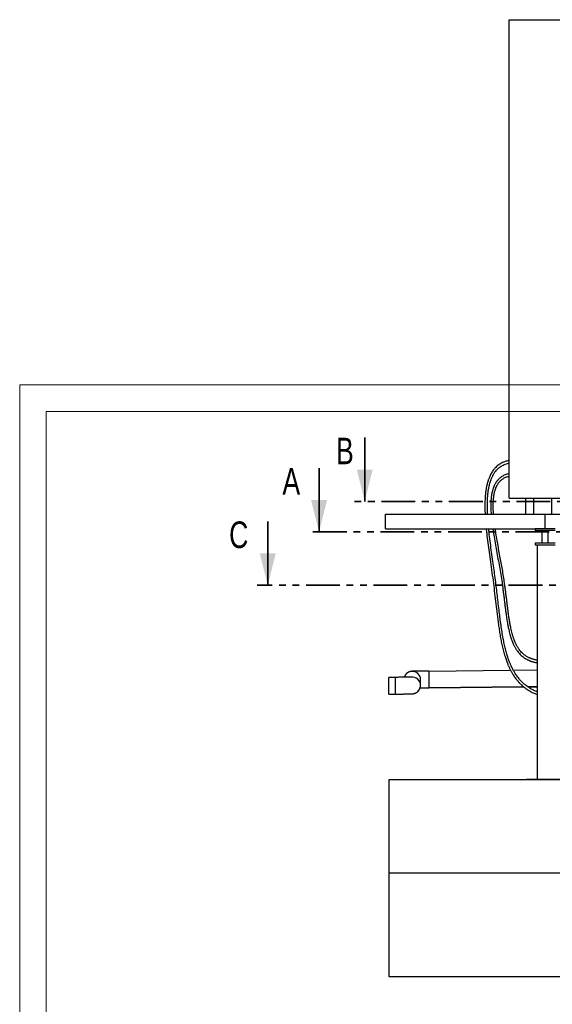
# Model space of a CAD drawing. Header units: millimetres. Extents: x 0 to 844, y 0 to 663.
# Tile 16 of 87: x 0 to 100, y 477 to 663. Entities that reach past the tile are written whole.
import ezdxf

# ---------------------------------------------------------------- set-up
doc = ezdxf.new("R2010")
doc.units = ezdxf.units.MM
doc.linetypes.add('PHANTOM', pattern=[12.7, 6.35, -1.27, 1.27, -1.27, 1.27, -1.27])
doc.layers.add('TRAIT-FORT', color=4, linetype='Continuous', lineweight=25)
doc.styles.add('SLDTEXTSTYLE0', font='TXT', dxfattribs={"width": 0.75})

msp = doc.modelspace()

# ---------------------------------------------------------------- linework, layer by layer
at = {"color": 7, "linetype": 'Continuous', "lineweight": 18}
for p, q in [((841, 594), (0, 594)), ((0, 594), (0, 0)), ((5, 589), (5, 5)), ((836, 589), (5, 589))]:
    msp.add_line(p, q, dxfattribs=at)
at = {"color": 7, "linetype": 'Continuous', "lineweight": 35}
for p, q in [((64.9045, 584.0743), (64.9045, 572.0743)), ((56.3139, 578.3473), (56.3139, 566.3473)), ((46.6621, 568.3074), (46.6621, 556.3074))]:
    msp.add_line(p, q, dxfattribs=at)
at = {"color": 7, "linetype": 'PHANTOM', "lineweight": 35}
for p, q in [((264.8992, 572.0743), (62.9045, 572.0743)), ((277.4198, 566.3473), (54.3139, 566.3473)), ((288.815, 556.3074), (44.6621, 556.3074))]:
    msp.add_line(p, q, dxfattribs=at)
at = {"color": 7, "linetype": 'Continuous', "lineweight": 35}
for points in [[(64.9045, 572.0743), (66.4045, 578.0743), (63.4045, 578.0743)], [(56.3139, 566.3473), (57.8139, 572.3473), (54.8139, 572.3473)], [(46.6621, 556.3074), (48.1621, 562.3074), (45.1621, 562.3074)]]:
    msp.add_solid(points, dxfattribs=at)
at = {"layer": 'TRAIT-FORT', "color": 4, "linetype": 'Continuous', "lineweight": 25}
for p, q in [((92.0889, 572.6917), (92.0889, 662.6917)), ((92.0889, 662.6917), (152.0889, 662.6917)), ((92.0889, 572.6917), (152.0889, 572.6917)), ((95.1235, 572.6917), (95.1235, 569.6917)), ((96.711, 569.6917), (96.711, 572.6917)), ((100.0448, 572.6917), (100.0448, 569.6917)), ((68.8275, 566.9417), (68.8275, 569.6917)), ((68.8275, 569.6917), (98.8275, 569.6917)), ((98.8275, 569.6917), (128.8275, 569.6917)), ((98.8275, 566.9417), (98.8275, 569.6917)), ((98.8275, 566.9417), (98.8275, 569.6917)), ((68.8275, 566.9417), (96.9525, 566.9417)), ((96.9525, 566.9417), (96.9525, 566.5917)), ((100.7025, 566.9417), (96.9525, 566.9417)), ((100.7025, 566.5917), (96.9525, 566.5917)), ((98.2275, 566.5917), (98.2275, 564.2917)), ((99.4275, 564.2917), (99.4275, 566.5917)), ((96.9525, 564.2917), (96.9525, 563.9417)), ((96.9525, 564.2917), (100.7025, 564.2917)), ((96.9525, 563.9417), (100.7025, 563.9417)), ((97.3275, 563.9417), (97.3275, 519.7917)), ((70.6949, 538.9838), (69.4194, 538.9711)), ((70.6949, 535.8352), (70.6949, 538.9838)), ((76.9722, 540.1652), (92.3333, 540.3188)), ((92.8567, 540.324), (97.3275, 540.3687)), ((76.9721, 537.0283), (94.7963, 537.2066)), ((94.8128, 537.1928), (76.9722, 537.0144)), ((95.5599, 537.2142), (97.3275, 537.2319)), ((97.3275, 537.2179), (95.5805, 537.2005)), ((69.4194, 535.8225), (70.6949, 535.8352)), ((95.3275, 519.6917), (69.4194, 519.6917)), ((69.4194, 519.6917), (69.4194, 502.1917)), ((102.3275, 519.7917), (95.3275, 519.7917)), ((95.3275, 519.6917), (95.3275, 519.7917)), ((102.3275, 519.6917), (95.3275, 519.6917)), ((69.4194, 502.1917), (270.2058, 502.1917)), ((69.4194, 502.1917), (69.4194, 482.7185)), ((69.4194, 482.7185), (270.2058, 482.7185))]:
    msp.add_line(p, q, dxfattribs=at)
for centre, radius, start, end in [((73.8337, 538.541), 1.5742, 354.869902, 132.453977), ((73.8335, 537.4723), 1.5742, 359.998395, 97.742665), ((73.8334, 537.4723), 1.5743, 312.189828, 0.00029)]:
    msp.add_arc(centre, radius, start, end, dxfattribs=at)
for points, knots in [([(92.0889, 579.7922), (92.0851, 579.7915), (92.0367, 579.7824), (91.9429, 579.7618), (91.7235, 579.7103), (91.412, 579.6207), (91.0088, 579.4704), (90.6316, 579.2896), (90.2874, 579.0857), (89.9792, 578.8679), (89.679, 578.6152), (89.4103, 578.3464), (89.1711, 578.0668), (88.9589, 577.7813), (88.7576, 577.4689), (88.5701, 577.1316), (88.4116, 576.8), (88.2853, 576.4978), (88.1915, 576.2466), (88.121, 576.0393), (88.0704, 575.8793), (88.0345, 575.759), (88.0041, 575.6533), (87.9703, 575.5301), (87.9287, 575.3698), (87.8822, 575.1765), (87.8354, 574.9643), (87.7913, 574.7442), (87.723, 574.3688), (87.6439, 573.8277), (87.5719, 573.1115), (87.5217, 572.2982), (87.5014, 571.386), (87.51, 570.491), (87.5364, 569.9223), (87.5472, 569.6917)], [0, 0, 0, 0, 0.00090685, 0.01140446, 0.02231117, 0.05333189, 0.08710547, 0.12363124, 0.15272358, 0.18312452, 0.21498036, 0.24847012, 0.27658538, 0.30600428, 0.33685123, 0.36926083, 0.40247071, 0.42888712, 0.45136479, 0.46971753, 0.48378625, 0.49344607, 0.50121107, 0.51139167, 0.52551487, 0.54274529, 0.56125456, 0.5799938, 0.59896403, 0.65678879, 0.7166542, 0.77844075, 0.85949278, 0.94303412, 1, 1, 1, 1]), ([(88.0104, 569.6917), (88.0032, 569.8295), (87.9794, 570.2876), (87.9653, 571.0551), (87.9723, 571.924), (88.0068, 572.7053), (88.0618, 573.3989), (88.1417, 574.0649), (88.2291, 574.587), (88.3094, 574.9741), (88.3681, 575.2258), (88.4247, 575.4438), (88.4689, 575.6002), (88.5017, 575.71), (88.5309, 575.8047), (88.57, 575.9259), (88.6239, 576.0831), (88.6966, 576.28), (88.792, 576.5152), (88.9126, 576.7809), (89.0534, 577.0543), (89.2083, 577.3184), (89.3716, 577.5637), (89.5695, 577.8257), (89.8079, 578.0964), (90.0937, 578.3658), (90.3929, 578.5993), (90.7353, 578.8195), (91.1181, 579.0142), (91.532, 579.1735), (91.8479, 579.2631), (92.0307, 579.3064), (92.0809, 579.3168), (92.0889, 579.3185)], [0, 0, 0, 0, 0.0357697, 0.11896562, 0.20016994, 0.26314524, 0.32446535, 0.38366375, 0.44063029, 0.46498267, 0.48887556, 0.50949559, 0.52503495, 0.5322832, 0.54011856, 0.55151733, 0.56638708, 0.5845995, 0.60775426, 0.6343808, 0.66279516, 0.69008581, 0.71626212, 0.74141574, 0.77743633, 0.81169786, 0.84450807, 0.87616157, 0.91654386, 0.95364747, 0.98740573, 0.99797941, 1, 1, 1, 1]), ([(92.0889, 577.3004), (92.0458, 577.2924), (91.8864, 577.2631), (91.6281, 577.1881), (91.3035, 577.0733), (91.0007, 576.9349), (90.7227, 576.7768), (90.4892, 576.6169), (90.287, 576.4553), (90.1152, 576.2972), (89.9724, 576.1483), (89.8584, 576.0168), (89.7594, 575.8924), (89.6641, 575.7624), (89.5673, 575.6182), (89.4706, 575.46), (89.3774, 575.2914), (89.295, 575.1264), (89.2281, 574.9792), (89.1784, 574.8616), (89.1411, 574.7677), (89.1097, 574.685), (89.0788, 574.5999), (89.0327, 574.4661), (88.9719, 574.2725), (88.8995, 574.0068), (88.8082, 573.6086), (88.7186, 573.0779), (88.6501, 572.4184), (88.6157, 571.7276), (88.613, 571.0078), (88.6341, 570.3257), (88.6652, 569.8844), (88.6787, 569.6917)], [0, 0, 0, 0, 0.01345708, 0.04981265, 0.0828897, 0.12018559, 0.15349641, 0.18320063, 0.20954324, 0.23570586, 0.2577484, 0.27568839, 0.29169004, 0.30902953, 0.32778542, 0.34801416, 0.36933093, 0.39056515, 0.4082889, 0.42227925, 0.43244677, 0.44146961, 0.45140091, 0.46225988, 0.48811668, 0.5183722, 0.55330024, 0.62339896, 0.69673937, 0.77331942, 0.85306107, 0.93583236, 1, 1, 1, 1]), ([(89.1345, 569.6917), (89.1184, 569.9272), (89.0844, 570.4237), (89.0656, 571.172), (89.075, 571.8109), (89.1028, 572.3106), (89.1344, 572.6791), (89.1771, 573.0362), (89.2314, 573.3814), (89.2968, 573.7091), (89.3673, 573.9956), (89.4369, 574.2351), (89.5006, 574.4275), (89.5609, 574.5911), (89.6146, 574.7238), (89.6686, 574.8477), (89.732, 574.9828), (89.8157, 575.1446), (89.9151, 575.3158), (90.0229, 575.4807), (90.1338, 575.632), (90.2754, 575.805), (90.464, 576.0037), (90.6905, 576.1979), (90.9238, 576.3623), (91.1561, 576.499), (91.4191, 576.6254), (91.7093, 576.7332), (91.9359, 576.8024), (92.0653, 576.8283), (92.0889, 576.833)], [0, 0, 0, 0, 0.084615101, 0.178418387, 0.26829721, 0.3137138, 0.357939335, 0.400946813, 0.442717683, 0.483237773, 0.520697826, 0.548418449, 0.57251109, 0.593185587, 0.610758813, 0.623669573, 0.641525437, 0.664085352, 0.688654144, 0.711914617, 0.733954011, 0.754870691, 0.790556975, 0.829613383, 0.857933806, 0.888351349, 0.921217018, 0.95629956, 0.992018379, 1, 1, 1, 1]), ([(87.7526, 566.9417), (87.7819, 566.6529), (87.8709, 565.7749), (88.0527, 564.2996), (88.2927, 562.5147), (88.5579, 560.6446), (88.834, 558.7064), (89.1016, 556.7166), (89.3384, 554.7592), (89.5634, 552.8152), (89.793, 550.8638), (90.0043, 549.2265), (90.1969, 547.9138), (90.3578, 546.9238), (90.5406, 545.9247), (90.7517, 544.9162), (90.9975, 543.9044), (91.2254, 543.1069), (91.414, 542.5233), (91.5402, 542.1584), (91.666, 541.8178), (91.7854, 541.5142), (91.8946, 541.2511), (91.9924, 541.0269), (92.0774, 540.84), (92.149, 540.688), (92.2158, 540.5503), (92.2899, 540.4016), (92.3834, 540.2205), (92.4995, 540.0053), (92.6387, 539.7603), (92.8027, 539.4887), (92.994, 539.1928), (93.2274, 538.8583), (93.5096, 538.4898), (93.8364, 538.1076), (94.1824, 537.7468), (94.531, 537.4225), (94.8767, 537.1343), (95.2169, 536.8795), (95.5883, 536.6287), (95.9858, 536.3907), (96.4015, 536.1706), (96.8005, 535.9829), (97.1045, 535.8505), (97.2834, 535.7829), (97.3275, 535.7662)], [0, 0, 0, 0, 0.02641497, 0.08031684, 0.13471886, 0.18912911, 0.25034523, 0.31024019, 0.36836194, 0.42560443, 0.48353154, 0.54174333, 0.57080915, 0.59998755, 0.62965962, 0.65972412, 0.69006728, 0.7205854, 0.73205719, 0.74352855, 0.75422332, 0.76367729, 0.77192942, 0.7790128, 0.78495497, 0.78977823, 0.7936218, 0.79824874, 0.80421305, 0.81132234, 0.81947548, 0.82865179, 0.83883186, 0.84999992, 0.86396147, 0.87896222, 0.89341184, 0.90705988, 0.91994684, 0.93210156, 0.94354174, 0.9583586, 0.97174359, 0.98372566, 0.99598419, 1, 1, 1, 1]), ([(97.3275, 536.2688), (97.2845, 536.286), (97.1329, 536.3465), (96.879, 536.4609), (96.5559, 536.6167), (96.2205, 536.7955), (95.8642, 537.0064), (95.4916, 537.2547), (95.107, 537.5448), (94.7146, 537.8814), (94.3189, 538.2694), (93.9684, 538.6641), (93.6726, 539.0391), (93.4377, 539.3666), (93.2351, 539.6741), (93.0614, 539.9582), (92.9139, 540.2161), (92.7903, 540.4448), (92.69, 540.6399), (92.6134, 540.7947), (92.5512, 540.9244), (92.4914, 541.0522), (92.4221, 541.2045), (92.3418, 541.3875), (92.2514, 541.6023), (92.1446, 541.8681), (92.0223, 542.1906), (91.8902, 542.564), (91.7601, 542.9595), (91.5805, 543.5463), (91.3696, 544.3235), (91.1445, 545.2909), (90.9283, 546.362), (90.7249, 547.5311), (90.5332, 548.8004), (90.3626, 550.065), (90.1957, 551.4085), (90.0293, 552.8237), (89.8572, 554.309), (89.6806, 555.7975), (89.4915, 557.3036), (89.2831, 558.8341), (89.0572, 560.4297), (88.822, 562.0802), (88.5897, 563.7738), (88.3811, 565.3947), (88.2704, 566.4476), (88.2184, 566.9417)], [0, 0, 0, 0, 0.00402808, 0.01421319, 0.02426911, 0.03534249, 0.0474287, 0.06050789, 0.0746005, 0.08974394, 0.10600352, 0.12346575, 0.13637524, 0.14828213, 0.15917675, 0.16903937, 0.17784434, 0.18556344, 0.19214288, 0.19733794, 0.20092663, 0.20493464, 0.20988831, 0.21580593, 0.22270986, 0.23062677, 0.24130054, 0.25341239, 0.26590317, 0.2783974, 0.30811755, 0.33771414, 0.36706535, 0.40577154, 0.44387742, 0.48208838, 0.52030165, 0.56560293, 0.61049078, 0.65537854, 0.7013874, 0.74843181, 0.79621705, 0.84881525, 0.90147879, 0.95376593, 1, 1, 1, 1]), ([(88.9881, 566.9417), (89.0463, 566.5467), (89.1764, 565.6623), (89.418, 564.27), (89.6889, 562.7771), (89.9674, 561.2803), (90.2385, 559.7981), (90.4964, 558.3141), (90.6978, 557.0213), (90.8506, 555.9261), (90.9679, 555.031), (91.0784, 554.1462), (91.1833, 553.2868), (91.2836, 552.4674), (91.3805, 551.6978), (91.4692, 551.0277), (91.5506, 550.4495), (91.6245, 549.9553), (91.6996, 549.4864), (91.7701, 549.0771), (91.839, 548.7033), (91.9094, 548.3451), (91.9928, 547.95), (92.0929, 547.5173), (92.1922, 547.1301), (92.2856, 546.7975), (92.3667, 546.5277), (92.4523, 546.2629), (92.5355, 546.0235), (92.6077, 545.8284), (92.6624, 545.6878), (92.7035, 545.586), (92.7405, 545.4963), (92.7856, 545.39), (92.8445, 545.2566), (92.9182, 545.0972), (93.0081, 544.9136), (93.1603, 544.6226), (93.3798, 544.2505), (93.6775, 543.8269), (93.9917, 543.4518), (94.3242, 543.1184), (94.6808, 542.8194), (94.9871, 542.6073), (95.2264, 542.4633), (95.3849, 542.3754), (95.5383, 542.2971), (95.6792, 542.2306), (95.7947, 542.1797), (95.8811, 542.1438), (95.9449, 542.1182), (96.0028, 542.0957), (96.0706, 542.0701), (96.1715, 542.0338), (96.3132, 541.986), (96.5043, 541.9277), (96.7397, 541.8647), (97.0175, 541.8004), (97.2212, 541.7637), (97.3275, 541.7446)], [0, 0, 0, 0, 0.04198465, 0.09398058, 0.14875333, 0.20198363, 0.25489004, 0.30846779, 0.36223635, 0.39477487, 0.42721526, 0.45949951, 0.49115453, 0.52107985, 0.54924764, 0.57569506, 0.59491429, 0.61316099, 0.63045885, 0.64703435, 0.65880483, 0.6722177, 0.68718447, 0.70360349, 0.72136056, 0.73142516, 0.74182051, 0.75252212, 0.7621936, 0.76983107, 0.77550302, 0.77883921, 0.78195257, 0.7862034, 0.79157086, 0.79802628, 0.80553612, 0.81405603, 0.83407957, 0.85276803, 0.87026846, 0.88673429, 0.90290527, 0.91923825, 0.9254333, 0.93167773, 0.93781953, 0.94299957, 0.94749409, 0.9505905, 0.95243876, 0.95441896, 0.95684762, 0.95972998, 0.96519173, 0.9718216, 0.97966079, 0.98938463, 1, 1, 1, 1]), ([(97.3275, 542.2167), (97.2745, 542.226), (97.1339, 542.2507), (96.9206, 542.2983), (96.6978, 542.3549), (96.5099, 542.4098), (96.3449, 542.4635), (96.2062, 542.5132), (96.1053, 542.5524), (96.0316, 542.5824), (95.9599, 542.6125), (95.8584, 542.6573), (95.6927, 542.7356), (95.4769, 542.8497), (95.2298, 543.0006), (94.9962, 543.1639), (94.7783, 543.3371), (94.5278, 543.5614), (94.2479, 543.8535), (93.9465, 544.2324), (93.7136, 544.5844), (93.5364, 544.8907), (93.4131, 545.1244), (93.3097, 545.3376), (93.2292, 545.5149), (93.1698, 545.6529), (93.1252, 545.7607), (93.0844, 545.8621), (93.0371, 545.9835), (92.9779, 546.142), (92.9086, 546.3381), (92.8349, 546.5597), (92.7618, 546.7949), (92.6935, 547.0288), (92.6063, 547.3459), (92.5081, 547.7374), (92.4058, 548.1924), (92.3203, 548.6092), (92.247, 548.9966), (92.1815, 549.3675), (92.1194, 549.7418), (92.0597, 550.1225), (92.0006, 550.5206), (91.9418, 550.9365), (91.872, 551.4529), (91.7913, 552.0787), (91.6989, 552.8236), (91.6027, 553.6125), (91.5017, 554.4355), (91.3951, 555.2798), (91.282, 556.1328), (91.1407, 557.1344), (90.9621, 558.2822), (90.7408, 559.5713), (90.5091, 560.8526), (90.2712, 562.1369), (90.0318, 563.4307), (89.7972, 564.7453), (89.5974, 565.9157), (89.4908, 566.6517), (89.4488, 566.9417)], [0, 0, 0, 0, 0.00541235, 0.01434898, 0.02210753, 0.02875041, 0.03433444, 0.03989369, 0.04392956, 0.04554179, 0.04815976, 0.05203397, 0.05714474, 0.06741416, 0.07784747, 0.08809241, 0.0981967, 0.10820101, 0.1251007, 0.14315215, 0.16258423, 0.17288203, 0.18341089, 0.19270338, 0.19991865, 0.20565346, 0.20985756, 0.21325184, 0.21814468, 0.22473899, 0.23256876, 0.24189848, 0.2513865, 0.26064588, 0.26965886, 0.28880291, 0.30646031, 0.32247359, 0.33670571, 0.35120104, 0.36505536, 0.37951566, 0.39459443, 0.41030386, 0.42665541, 0.45295079, 0.48080905, 0.5102586, 0.54119695, 0.57259272, 0.60416682, 0.6358658, 0.6835446, 0.73108483, 0.77815653, 0.82471099, 0.87231152, 0.92010292, 0.96852072, 1, 1, 1, 1]), ([(69.4194, 535.8225), (69.4194, 535.8225), (69.4194, 535.8265), (69.4194, 535.8463), (69.4194, 535.8619), (69.4194, 535.909), (69.4194, 535.9403), (69.4194, 536.023), (69.4194, 536.0744), (69.4194, 536.2003), (69.4194, 536.275), (69.4194, 536.4483), (69.4194, 536.547), (69.4194, 536.7649), (69.4194, 536.884), (69.4194, 537.1344), (69.4194, 537.2656), (69.4194, 537.528), (69.4194, 537.6591), (69.4194, 537.9095), (69.4194, 538.0287), (69.4194, 538.2466), (69.4194, 538.3453), (69.4194, 538.5186), (69.4194, 538.5932), (69.4194, 538.7192), (69.4194, 538.7705), (69.4194, 538.8532), (69.4194, 538.8846), (69.4194, 538.9316), (69.4194, 538.9473), (69.4194, 538.967), (69.4194, 538.9711), (69.4194, 538.9711)], [0, 0, 0, 0, 0.0625, 0.0625, 0.125, 0.125, 0.1875, 0.1875, 0.25, 0.25, 0.3125, 0.3125, 0.375, 0.375, 0.4375, 0.4375, 0.5, 0.5, 0.5625, 0.5625, 0.625, 0.625, 0.6875, 0.6875, 0.75, 0.75, 0.8125, 0.8125, 0.875, 0.875, 0.9375, 0.9375, 1, 1, 1, 1]), ([(73.6199, 539.0332), (73.6211, 539.0334), (73.6261, 539.0344), (73.5879, 539.0325), (73.54, 539.031), (73.4744, 539.0289), (73.3719, 539.026), (73.2133, 539.0219), (72.9827, 539.0167), (72.7275, 539.0117), (72.4837, 539.0074), (72.2594, 539.0037), (72.0442, 539.0004), (71.8048, 538.997), (71.5332, 538.9933), (71.2586, 538.9899), (70.9747, 538.9867), (70.7905, 538.9848), (70.6949, 538.9838)], [0, 0, 0, 0, 0.01326049, 0.05772779, 0.10345843, 0.14917695, 0.19485718, 0.28593531, 0.37612873, 0.46326641, 0.5470464, 0.60103608, 0.65738493, 0.72521991, 0.79138367, 0.86592425, 0.93037865, 1, 1, 1, 1]), ([(72.7711, 539.7024), (72.765, 539.6959), (72.7531, 539.6832), (72.7346, 539.6624), (72.7166, 539.6419), (72.6988, 539.621), (72.6811, 539.5997), (72.6636, 539.5781), (72.6369, 539.5443), (72.6014, 539.4969), (72.5583, 539.4346), (72.5186, 539.3722), (72.4825, 539.3108), (72.4486, 539.2474), (72.4168, 539.1826), (72.3872, 539.1144), (72.3645, 539.0581), (72.3507, 539.0167), (72.3469, 539.0052)], [0, 0, 0, 0, 0.05695301, 0.11017543, 0.16216325, 0.21268945, 0.26176261, 0.30938654, 0.35556185, 0.47507963, 0.58366508, 0.67139745, 0.75045574, 0.82087075, 0.88268622, 0.93696598, 0.98246815, 1, 1, 1, 1]), ([(76.972, 540.178), (76.8801, 540.177), (76.7065, 540.1752), (76.4633, 540.1725), (76.2532, 540.17), (76.0759, 540.1678), (75.9282, 540.1658), (75.7983, 540.164), (75.675, 540.1623), (75.4744, 540.1593), (75.1966, 540.1549), (74.8608, 540.149), (74.5739, 540.1432), (74.3394, 540.1378), (74.1544, 540.1329), (74.0063, 540.1283), (73.8875, 540.1235), (73.7951, 540.1178), (73.7269, 540.1121), (73.6498, 540.1037), (73.5415, 540.0867), (73.3991, 540.0538), (73.2438, 540.0016), (73.0848, 539.9275), (72.9281, 539.8349), (72.8257, 539.7485), (72.7711, 539.7024)], [0, 0, 0, 0, 0.049300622, 0.093085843, 0.131354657, 0.164105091, 0.191336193, 0.21453869, 0.23831935, 0.263005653, 0.333233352, 0.409495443, 0.48837644, 0.548820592, 0.610389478, 0.67097887, 0.724199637, 0.748183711, 0.770638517, 0.792407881, 0.818096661, 0.849900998, 0.889558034, 0.921352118, 0.958087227, 1, 1, 1, 1]), ([(76.972, 540.178), (76.972, 540.178), (76.972, 540.1739), (76.972, 540.1542), (76.972, 540.1385), (76.972, 540.0915), (76.972, 540.0601), (76.972, 539.9774), (76.972, 539.9261), (76.972, 539.8001), (76.972, 539.7255), (76.972, 539.5522), (76.972, 539.4535), (76.972, 539.2356), (76.972, 539.1164), (76.972, 538.866), (76.972, 538.7349), (76.972, 538.4725), (76.972, 538.3413), (76.972, 538.0909), (76.972, 537.9718), (76.972, 537.7539), (76.972, 537.6552), (76.972, 537.4819), (76.972, 537.4072), (76.972, 537.2813), (76.972, 537.2299), (76.972, 537.1472), (76.972, 537.1159), (76.972, 537.0688), (76.972, 537.0532), (76.972, 537.0334), (76.972, 537.0294), (76.972, 537.0294)], [0, 0, 0, 0, 0.0625, 0.0625, 0.125, 0.125, 0.1875, 0.1875, 0.25, 0.25, 0.3125, 0.3125, 0.375, 0.375, 0.4375, 0.4375, 0.5, 0.5, 0.5625, 0.5625, 0.625, 0.625, 0.6875, 0.6875, 0.75, 0.75, 0.8125, 0.8125, 0.875, 0.875, 0.9375, 0.9375, 1, 1, 1, 1]), ([(76.9722, 540.1652), (76.9721, 540.1609), (76.9721, 540.1524), (76.9721, 540.0837), (76.9721, 539.975), (76.9721, 539.8273), (76.9721, 539.6432), (76.9721, 539.4309), (76.9721, 539.1928), (76.9721, 538.9397), (76.9721, 538.6743), (76.9721, 538.409), (76.9721, 538.1464), (76.9721, 537.8987), (76.9721, 537.6684), (76.9721, 537.4663), (76.9721, 537.2941), (76.9721, 537.1613), (76.9721, 537.0688), (76.9721, 537.0432), (76.9721, 537.0314)], [0, 0, 0, 0, 0.0552681, 0.11213898, 0.16740708, 0.22427796, 0.27954606, 0.33641694, 0.39168505, 0.44855593, 0.50382403, 0.56069491, 0.61596301, 0.67283389, 0.72810199, 0.78497287, 0.84024097, 0.89711185, 0.95237995, 1, 1, 1, 1]), ([(74.904, 536.3181), (74.91, 536.3245), (74.9215, 536.3369), (74.9394, 536.3574), (74.9568, 536.3775), (74.9741, 536.3981), (74.9913, 536.419), (75.0084, 536.4403), (75.0343, 536.4736), (75.069, 536.5202), (75.1112, 536.5817), (75.1502, 536.6432), (75.1857, 536.704), (75.2193, 536.7667), (75.2507, 536.8312), (75.2802, 536.8986), (75.3065, 536.9656), (75.3336, 537.0452), (75.3537, 537.1158), (75.3677, 537.1744), (75.3781, 537.2253), (75.3875, 537.2797), (75.3934, 537.3238), (75.3963, 537.351), (75.3993, 537.3827), (75.4016, 537.4112), (75.4034, 537.4384), (75.4048, 537.4638), (75.4061, 537.494), (75.4071, 537.5267), (75.4076, 537.5591), (75.4078, 537.5859), (75.4078, 537.6072), (75.4078, 537.6224), (75.4078, 537.6337), (75.4078, 537.6482), (75.4078, 537.6643), (75.4078, 537.6824), (75.4078, 537.7), (75.4078, 537.7172), (75.4078, 537.734), (75.4078, 537.7504), (75.4078, 537.7664), (75.4079, 537.8513), (75.4079, 537.9838), (75.4079, 538.1215), (75.4079, 538.1955), (75.4079, 538.2273), (75.408, 538.2596), (75.408, 538.2885), (75.408, 538.3147), (75.408, 538.3356), (75.408, 538.3538), (75.4079, 538.3699), (75.4078, 538.3833), (75.4076, 538.3922), (75.4074, 538.3963), (75.4074, 538.3993), (75.4073, 538.3987), (75.4072, 538.3986)], [0, 0, 0, 0, 0.00305755, 0.00591462, 0.00870599, 0.01141927, 0.01405482, 0.01661287, 0.01909346, 0.02551597, 0.03135393, 0.03607349, 0.04032931, 0.04412307, 0.04745715, 0.05038906, 0.05285186, 0.05486594, 0.05680221, 0.05884663, 0.06100678, 0.06328941, 0.06768751, 0.07243529, 0.0773457, 0.08241169, 0.08763342, 0.09301101, 0.09854458, 0.10881424, 0.11958223, 0.13084906, 0.14261518, 0.15488101, 0.16739168, 0.17973233, 0.19866252, 0.21716326, 0.23523443, 0.25287596, 0.27008774, 0.28686971, 0.30322179, 0.31923083, 0.54752643, 0.71023871, 0.74232439, 0.77488668, 0.80794658, 0.84150377, 0.86415472, 0.88724498, 0.91090257, 0.93512733, 0.9599191, 0.98527768, 0.99161305, 0.99798182, 1, 1, 1, 1]), ([(70.6949, 535.8352), (70.8152, 535.8365), (71.0375, 535.8387), (71.34, 535.8423), (71.5695, 535.8451), (71.7389, 535.8474), (71.8687, 535.8492), (71.9921, 535.8509), (72.1926, 535.8539), (72.4704, 535.8582), (72.8063, 535.8642), (73.0932, 535.8699), (73.3278, 535.8753), (73.5128, 535.8803), (73.6609, 535.8849), (73.7797, 535.8897), (73.8721, 535.8954), (73.9403, 535.9011), (74.0175, 535.9095), (74.1264, 535.9267), (74.2699, 535.9599), (74.4267, 536.0129), (74.5873, 536.0883), (74.7458, 536.1829), (74.849, 536.271), (74.904, 536.3181)], [0, 0, 0, 0, 0.06438678, 0.11899532, 0.16381416, 0.19100266, 0.21416789, 0.23791019, 0.2625567, 0.33267128, 0.40881075, 0.48756527, 0.54791268, 0.60938318, 0.66987531, 0.72300728, 0.74694976, 0.76936446, 0.7910992, 0.81680051, 0.84870099, 0.88857356, 0.92059837, 0.95764933, 1, 1, 1, 1]), ([(75.3204, 537.008), (75.3488, 537.0085), (75.442, 537.01), (75.6232, 537.0128), (75.8527, 537.0161), (76.1022, 537.0194), (76.3635, 537.0227), (76.6569, 537.0261), (76.8639, 537.0283), (76.972, 537.0294)], [0, 0, 0, 0, 0.05852385, 0.19149738, 0.35157645, 0.49004267, 0.64426753, 0.81425389, 1, 1, 1, 1])]:
    msp.add_open_spline(points, degree=3, knots=knots, dxfattribs=at)

# ---------------------------------------------------------------- texts
at = {"color": 7, "linetype": 'Continuous', "char_height": 5, "attachment_point": 1, "style": 'SLDTEXTSTYLE0'}
for s, insert in [('B', (59.495, 584.0743)), ('A', (49.416, 578.3473)), ('C', (39.389, 568.3074))]:
    msp.add_mtext(s, dxfattribs=dict(at, insert=insert))

doc.saveas('drawing.dxf')
